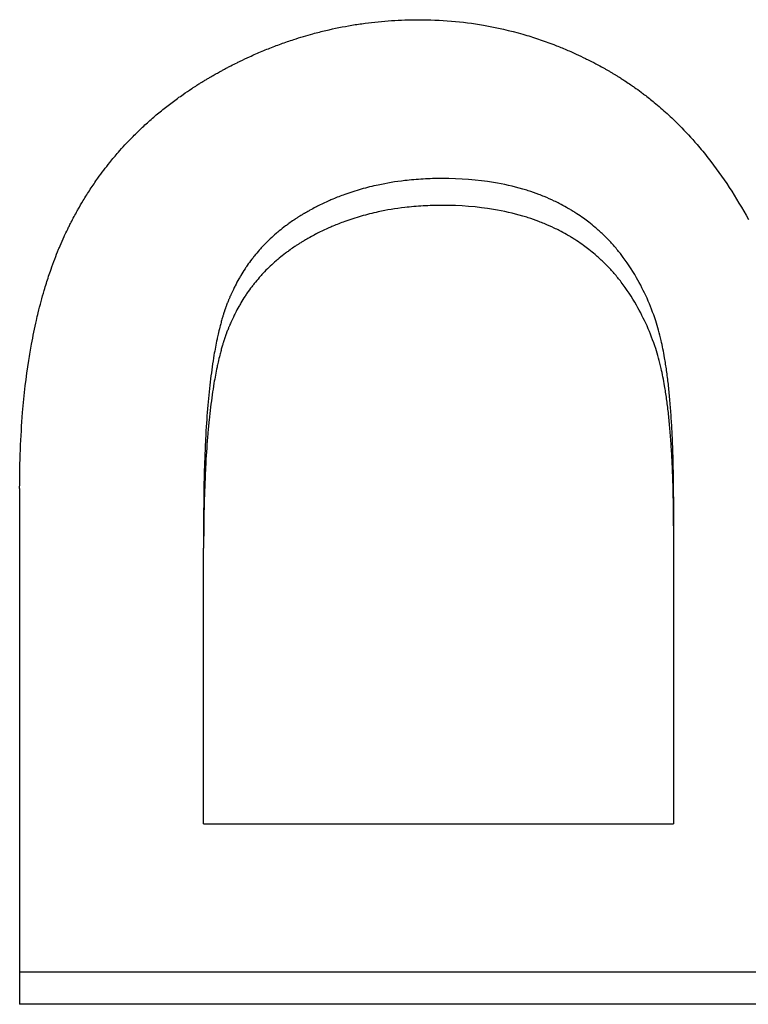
# Model space of a CAD drawing. Extents: x 0 to 39.4, y -1.7 to 1.7.
# Tile 2 of 11: x 0.63 to 0.742, y -0.742 to -0.591. Entities that reach past the tile are written whole.
import ezdxf

# ---------------------------------------------------------------- set-up
doc = ezdxf.new("R2010")
doc.units = 0
doc.header["$MEASUREMENT"] = 0
doc.layers.get('0').update_dxf_attribs({"linetype": 'CONTINUOUS'})

msp = doc.modelspace()

# ---------------------------------------------------------------- linework, layer by layer
for p, q in [((0.63009, -0.66289), (0.63009, -0.74231)), ((0.73088, -0.66415), (0.73088, -0.66863)), ((0.65845, -0.66757), (0.65845, -0.67206)), ((0.73088, -0.66863), (0.73088, -0.71452)), ((0.65845, -0.71452), (0.65845, -0.67206)), ((0.65845, -0.71452), (0.73088, -0.71452)), ((0.87009, -0.74231), (0.63009, -0.74231))]:
    msp.add_line(p, q)
for points, knots in [([(0.63009, -0.66289), (0.63009, -0.66085), (0.63013, -0.65884), (0.63021, -0.65689), (0.63028, -0.65494), (0.6304, -0.65303), (0.63055, -0.65118), (0.63078, -0.64839), (0.63109, -0.64572), (0.63149, -0.64316), (0.63163, -0.6423), (0.63177, -0.64146), (0.63192, -0.64063), (0.63215, -0.63938), (0.6324, -0.63817), (0.63267, -0.63698), (0.63276, -0.63658), (0.63285, -0.63619), (0.63295, -0.6358), (0.63324, -0.63463), (0.63354, -0.63349), (0.63387, -0.63237), (0.63409, -0.63163), (0.63432, -0.6309), (0.63456, -0.63018), (0.63468, -0.62982), (0.6348, -0.62946), (0.63492, -0.62911), (0.63511, -0.62858), (0.6353, -0.62806), (0.6355, -0.62754), (0.63569, -0.62703), (0.63589, -0.62652), (0.6361, -0.62602), (0.63617, -0.62585), (0.63624, -0.62569), (0.63631, -0.62552), (0.63652, -0.62502), (0.63674, -0.62454), (0.63696, -0.62405), (0.637, -0.62397), (0.63703, -0.62389), (0.63707, -0.62381), (0.63726, -0.62341), (0.63745, -0.62302), (0.63764, -0.62263), (0.63768, -0.62255), (0.63772, -0.62247), (0.63776, -0.62239), (0.63787, -0.62216), (0.63799, -0.62192), (0.63811, -0.62169), (0.63819, -0.62154), (0.63827, -0.62138), (0.63835, -0.62123), (0.63852, -0.62092), (0.63868, -0.62062), (0.63885, -0.62032), (0.63893, -0.62017), (0.63902, -0.62001), (0.6391, -0.61986), (0.63936, -0.61941), (0.63962, -0.61897), (0.63988, -0.61853), (0.64006, -0.61823), (0.64024, -0.61794), (0.64043, -0.61765), (0.64079, -0.61707), (0.64117, -0.6165), (0.64155, -0.61593), (0.64175, -0.61565), (0.64194, -0.61537), (0.64214, -0.61509), (0.64273, -0.61426), (0.64335, -0.61345), (0.64399, -0.61265), (0.64442, -0.61212), (0.64485, -0.6116), (0.6453, -0.61109), (0.64597, -0.61032), (0.64666, -0.60957), (0.64738, -0.60884), (0.64762, -0.6086), (0.64786, -0.60835), (0.6481, -0.60812), (0.64859, -0.60764), (0.64908, -0.60717), (0.64959, -0.6067), (0.64985, -0.60647), (0.6501, -0.60624), (0.65036, -0.60602), (0.65088, -0.60556), (0.65141, -0.60512), (0.65194, -0.60468), (0.65221, -0.60446), (0.65248, -0.60425), (0.65276, -0.60403), (0.65331, -0.60361), (0.65386, -0.60319), (0.65443, -0.60278), (0.65472, -0.60257), (0.655, -0.60237), (0.65529, -0.60217), (0.65572, -0.60186), (0.65616, -0.60157), (0.65661, -0.60128), (0.65676, -0.60118), (0.65691, -0.60108), (0.65706, -0.60099), (0.65728, -0.60084), (0.65751, -0.6007), (0.65773, -0.60056), (0.65781, -0.60051), (0.65788, -0.60046), (0.65796, -0.60041), (0.65811, -0.60032), (0.65827, -0.60023), (0.65842, -0.60013), (0.6585, -0.60009), (0.65857, -0.60004), (0.65865, -0.59999), (0.6588, -0.5999), (0.65896, -0.59981), (0.65911, -0.59972), (0.65919, -0.59967), (0.65927, -0.59963), (0.65935, -0.59958), (0.6595, -0.59949), (0.65966, -0.5994), (0.65982, -0.59931), (0.6599, -0.59926), (0.65997, -0.59922), (0.66005, -0.59917), (0.66029, -0.59904), (0.66053, -0.59891), (0.66076, -0.59878), (0.66092, -0.59869), (0.66108, -0.5986), (0.66124, -0.59852), (0.66131, -0.59848), (0.66139, -0.59843), (0.66147, -0.59839), (0.66171, -0.59826), (0.66195, -0.59814), (0.66218, -0.59801), (0.66234, -0.59793), (0.6625, -0.59785), (0.66266, -0.59777), (0.66298, -0.5976), (0.6633, -0.59744), (0.66361, -0.59729), (0.66377, -0.59721), (0.66393, -0.59713), (0.66409, -0.59705), (0.66457, -0.59682), (0.66505, -0.59659), (0.66553, -0.59637), (0.66585, -0.59623), (0.66617, -0.59608), (0.66649, -0.59594), (0.66714, -0.59566), (0.66778, -0.59539), (0.66843, -0.59513), (0.66875, -0.595), (0.66908, -0.59488), (0.6694, -0.59475), (0.67005, -0.59451), (0.6707, -0.59427), (0.67135, -0.59405), (0.67168, -0.59393), (0.67201, -0.59382), (0.67234, -0.59372), (0.67332, -0.5934), (0.67431, -0.5931), (0.6753, -0.59283), (0.67596, -0.59265), (0.67662, -0.59248), (0.67729, -0.59232), (0.67862, -0.59201), (0.67996, -0.59174), (0.6813, -0.59151), (0.68198, -0.5914), (0.68265, -0.5913), (0.68333, -0.59121), (0.68468, -0.59103), (0.68605, -0.59089), (0.68742, -0.5908), (0.68879, -0.59071), (0.69017, -0.59067), (0.69155, -0.59067)], [0, 0, 0, 0, 0.125, 0.125, 0.125, 0.25, 0.25, 0.25, 0.4375, 0.4375, 0.4375, 0.5, 0.5, 0.5, 0.59375, 0.59375, 0.59375, 0.625, 0.625, 0.625, 0.71875, 0.71875, 0.71875, 0.78125, 0.78125, 0.78125, 0.8125, 0.8125, 0.8125, 0.859375, 0.859375, 0.859375, 0.90625, 0.90625, 0.90625, 0.921875, 0.921875, 0.921875, 0.96875, 0.96875, 0.96875, 0.976562, 0.976562, 0.976562, 1.015625, 1.015625, 1.015625, 1.023438, 1.023438, 1.023438, 1.046875, 1.046875, 1.046875, 1.0625, 1.0625, 1.0625, 1.09375, 1.09375, 1.09375, 1.109375, 1.109375, 1.109375, 1.15625, 1.15625, 1.15625, 1.1875, 1.1875, 1.1875, 1.25, 1.25, 1.25, 1.28125, 1.28125, 1.28125, 1.375, 1.375, 1.375, 1.4375, 1.4375, 1.4375, 1.53125, 1.53125, 1.53125, 1.5625, 1.5625, 1.5625, 1.625, 1.625, 1.625, 1.65625, 1.65625, 1.65625, 1.71875, 1.71875, 1.71875, 1.75, 1.75, 1.75, 1.8125, 1.8125, 1.8125, 1.84375, 1.84375, 1.84375, 1.890625, 1.890625, 1.890625, 1.90625, 1.90625, 1.90625, 1.929688, 1.929688, 1.929688, 1.9375, 1.9375, 1.9375, 1.953125, 1.953125, 1.953125, 1.960938, 1.960938, 1.960938, 1.976562, 1.976562, 1.976562, 1.984375, 1.984375, 1.984375, 2, 2, 2, 2.007812, 2.007812, 2.007812, 2.03125, 2.03125, 2.03125, 2.046875, 2.046875, 2.046875, 2.054688, 2.054688, 2.054688, 2.078125, 2.078125, 2.078125, 2.09375, 2.09375, 2.09375, 2.125, 2.125, 2.125, 2.140625, 2.140625, 2.140625, 2.1875, 2.1875, 2.1875, 2.21875, 2.21875, 2.21875, 2.28125, 2.28125, 2.28125, 2.3125, 2.3125, 2.3125, 2.375, 2.375, 2.375, 2.40625, 2.40625, 2.40625, 2.5, 2.5, 2.5, 2.5625, 2.5625, 2.5625, 2.6875, 2.6875, 2.6875, 2.75, 2.75, 2.75, 2.875, 2.875, 2.875, 3, 3, 3, 3]), ([(0.69155, -0.59067), (0.69326, -0.59067), (0.69495, -0.59074), (0.69663, -0.59088), (0.6983, -0.59102), (0.69996, -0.59123), (0.7016, -0.59152), (0.70364, -0.59187), (0.70567, -0.59233), (0.70766, -0.59291), (0.70806, -0.59302), (0.70846, -0.59314), (0.70886, -0.59327), (0.70965, -0.59351), (0.71044, -0.59378), (0.71123, -0.59406), (0.71162, -0.5942), (0.71201, -0.59435), (0.71241, -0.5945), (0.71299, -0.59473), (0.71358, -0.59496), (0.71416, -0.59521), (0.71474, -0.59545), (0.71532, -0.59571), (0.71589, -0.59597), (0.71637, -0.59619), (0.71685, -0.59642), (0.71733, -0.59666), (0.71743, -0.5967), (0.71752, -0.59675), (0.71762, -0.5968), (0.71805, -0.59701), (0.71847, -0.59723), (0.7189, -0.59745), (0.71904, -0.59753), (0.71918, -0.5976), (0.71933, -0.59768), (0.71961, -0.59783), (0.71989, -0.59799), (0.72018, -0.59815), (0.72032, -0.59822), (0.72046, -0.5983), (0.7206, -0.59838), (0.72074, -0.59846), (0.72088, -0.59854), (0.72102, -0.59862), (0.72116, -0.59871), (0.7213, -0.59879), (0.72144, -0.59887), (0.72158, -0.59895), (0.72172, -0.59904), (0.72185, -0.59912), (0.7219, -0.59915), (0.72195, -0.59918), (0.72199, -0.5992), (0.72213, -0.59929), (0.72227, -0.59937), (0.7224, -0.59946), (0.7225, -0.59951), (0.72259, -0.59957), (0.72268, -0.59963), (0.72286, -0.59974), (0.72304, -0.59986), (0.72322, -0.59998), (0.72331, -0.60004), (0.7234, -0.6001), (0.72349, -0.60016), (0.72376, -0.60033), (0.72403, -0.60051), (0.7243, -0.6007), (0.72447, -0.60082), (0.72465, -0.60094), (0.72483, -0.60107), (0.72518, -0.60131), (0.72553, -0.60157), (0.72588, -0.60183), (0.72605, -0.60195), (0.72622, -0.60208), (0.72639, -0.60222), (0.72691, -0.60261), (0.72742, -0.60301), (0.72792, -0.60343), (0.72825, -0.6037), (0.72858, -0.60398), (0.72891, -0.60427), (0.72957, -0.60484), (0.73022, -0.60543), (0.73085, -0.60603), (0.73117, -0.60634), (0.73148, -0.60664), (0.73179, -0.60696), (0.73272, -0.60789), (0.73363, -0.60887), (0.73451, -0.60989), (0.73509, -0.61057), (0.73567, -0.61127), (0.73623, -0.61198), (0.73735, -0.61341), (0.73843, -0.61492), (0.73946, -0.61649), (0.74049, -0.61807), (0.74147, -0.61972), (0.74241, -0.62143)], [0, 0, 0, 0, 0.166667, 0.166667, 0.166667, 0.333333, 0.333333, 0.333333, 0.541667, 0.541667, 0.541667, 0.583333, 0.583333, 0.583333, 0.666667, 0.666667, 0.666667, 0.708333, 0.708333, 0.708333, 0.770833, 0.770833, 0.770833, 0.833333, 0.833333, 0.833333, 0.885417, 0.885417, 0.885417, 0.895833, 0.895833, 0.895833, 0.942708, 0.942708, 0.942708, 0.958333, 0.958333, 0.958333, 0.989583, 0.989583, 0.989583, 1.005208, 1.005208, 1.005208, 1.020833, 1.020833, 1.020833, 1.036458, 1.036458, 1.036458, 1.052083, 1.052083, 1.052083, 1.057292, 1.057292, 1.057292, 1.072917, 1.072917, 1.072917, 1.083333, 1.083333, 1.083333, 1.104167, 1.104167, 1.104167, 1.114583, 1.114583, 1.114583, 1.145833, 1.145833, 1.145833, 1.166667, 1.166667, 1.166667, 1.208333, 1.208333, 1.208333, 1.229167, 1.229167, 1.229167, 1.291667, 1.291667, 1.291667, 1.333333, 1.333333, 1.333333, 1.416667, 1.416667, 1.416667, 1.458333, 1.458333, 1.458333, 1.583333, 1.583333, 1.583333, 1.666667, 1.666667, 1.666667, 1.833333, 1.833333, 1.833333, 2, 2, 2, 2]), ([(0.69521, -0.61513), (0.69422, -0.61513), (0.69325, -0.61516), (0.69229, -0.61521), (0.69132, -0.61526), (0.69038, -0.61535), (0.68945, -0.61545), (0.68805, -0.61562), (0.68668, -0.61584), (0.68535, -0.61613), (0.68491, -0.61622), (0.68447, -0.61632), (0.68403, -0.61643), (0.68316, -0.61665), (0.6823, -0.61689), (0.68146, -0.61716), (0.68104, -0.6173), (0.68062, -0.61744), (0.6802, -0.61759), (0.67958, -0.61781), (0.67897, -0.61805), (0.67837, -0.61831), (0.67816, -0.61839), (0.67796, -0.61848), (0.67776, -0.61857), (0.67716, -0.61883), (0.67657, -0.61911), (0.67599, -0.6194), (0.67589, -0.61945), (0.6758, -0.6195), (0.6757, -0.61955), (0.67541, -0.6197), (0.67512, -0.61986), (0.67484, -0.62001), (0.67479, -0.62004), (0.67474, -0.62007), (0.67469, -0.62009), (0.67446, -0.62022), (0.67422, -0.62036), (0.67399, -0.6205), (0.67394, -0.62052), (0.67389, -0.62055), (0.67385, -0.62058), (0.67371, -0.62066), (0.67357, -0.62075), (0.67343, -0.62083), (0.67334, -0.62089), (0.67325, -0.62094), (0.67316, -0.621), (0.67311, -0.62103), (0.67307, -0.62106), (0.67302, -0.62109), (0.67289, -0.62117), (0.67275, -0.62126), (0.67262, -0.62135), (0.67253, -0.62141), (0.67244, -0.62146), (0.67236, -0.62152), (0.67209, -0.6217), (0.67183, -0.62188), (0.67158, -0.62206), (0.67141, -0.62219), (0.67124, -0.62231), (0.67107, -0.62244), (0.67074, -0.62269), (0.67041, -0.62294), (0.6701, -0.62321), (0.66994, -0.62334), (0.66978, -0.62347), (0.66962, -0.6236), (0.66931, -0.62387), (0.66901, -0.62414), (0.66871, -0.62442), (0.66857, -0.62456), (0.66842, -0.6247), (0.66827, -0.62485), (0.66799, -0.62513), (0.6677, -0.62542), (0.66743, -0.62572), (0.66729, -0.62586), (0.66716, -0.62601), (0.66703, -0.62616), (0.66676, -0.62647), (0.6665, -0.62677), (0.66625, -0.62709), (0.66612, -0.62724), (0.666, -0.6274), (0.66588, -0.62756), (0.66563, -0.62788), (0.66539, -0.6282), (0.66516, -0.62853), (0.66505, -0.6287), (0.66494, -0.62886), (0.66483, -0.62903), (0.6646, -0.62937), (0.66439, -0.62971), (0.66418, -0.63005), (0.66408, -0.63023), (0.66398, -0.6304), (0.66388, -0.63058), (0.66368, -0.63093), (0.66348, -0.63129), (0.6633, -0.63165), (0.66321, -0.63183), (0.66311, -0.63201), (0.66303, -0.6322), (0.66289, -0.63248), (0.66276, -0.63276), (0.66264, -0.63304), (0.6626, -0.63313), (0.66255, -0.63323), (0.66251, -0.63332), (0.66245, -0.63347), (0.66239, -0.63361), (0.66233, -0.63375), (0.66231, -0.6338), (0.66229, -0.63385), (0.66227, -0.6339), (0.66224, -0.63399), (0.6622, -0.63409), (0.66216, -0.63419), (0.66214, -0.63424), (0.66212, -0.63429), (0.6621, -0.63433), (0.66206, -0.63443), (0.66203, -0.63453), (0.66199, -0.63463), (0.66197, -0.63468), (0.66195, -0.63473), (0.66194, -0.63477), (0.6619, -0.63487), (0.66186, -0.63497), (0.66183, -0.63507), (0.66181, -0.63512), (0.66179, -0.63517), (0.66178, -0.63522), (0.66174, -0.63532), (0.66171, -0.63542), (0.66167, -0.63553), (0.66166, -0.63558), (0.66164, -0.63563), (0.66162, -0.63568), (0.66159, -0.63578), (0.66155, -0.63589), (0.66152, -0.63599), (0.6615, -0.63605), (0.66149, -0.6361), (0.66147, -0.63615), (0.66142, -0.63631), (0.66137, -0.63648), (0.66132, -0.63664), (0.66129, -0.63675), (0.66126, -0.63686), (0.66122, -0.63698), (0.66116, -0.6372), (0.6611, -0.63743), (0.66104, -0.63766), (0.66101, -0.63778), (0.66097, -0.6379), (0.66094, -0.63802), (0.66085, -0.63838), (0.66077, -0.63874), (0.66068, -0.63912), (0.66062, -0.63937), (0.66057, -0.63963), (0.66051, -0.63989), (0.66035, -0.64067), (0.66019, -0.64149), (0.66004, -0.64235), (0.65995, -0.64292), (0.65986, -0.64351), (0.65977, -0.64412), (0.65959, -0.64533), (0.65943, -0.64662), (0.65929, -0.64798), (0.65922, -0.64865), (0.65915, -0.64935), (0.65909, -0.65006), (0.65897, -0.65149), (0.65886, -0.65298), (0.65878, -0.65455), (0.65873, -0.65533), (0.65869, -0.65613), (0.65866, -0.65694), (0.65859, -0.65858), (0.65853, -0.66028), (0.6585, -0.66205), (0.65846, -0.66382), (0.65845, -0.66566), (0.65845, -0.66757)], [0, 0, 0, 0, 0.125, 0.125, 0.125, 0.25, 0.25, 0.25, 0.4375, 0.4375, 0.4375, 0.5, 0.5, 0.5, 0.625, 0.625, 0.625, 0.6875, 0.6875, 0.6875, 0.78125, 0.78125, 0.78125, 0.8125, 0.8125, 0.8125, 0.90625, 0.90625, 0.90625, 0.921875, 0.921875, 0.921875, 0.96875, 0.96875, 0.96875, 0.976562, 0.976562, 0.976562, 1.015625, 1.015625, 1.015625, 1.023438, 1.023438, 1.023438, 1.046875, 1.046875, 1.046875, 1.0625, 1.0625, 1.0625, 1.070312, 1.070312, 1.070312, 1.09375, 1.09375, 1.09375, 1.109375, 1.109375, 1.109375, 1.15625, 1.15625, 1.15625, 1.1875, 1.1875, 1.1875, 1.25, 1.25, 1.25, 1.28125, 1.28125, 1.28125, 1.34375, 1.34375, 1.34375, 1.375, 1.375, 1.375, 1.4375, 1.4375, 1.4375, 1.46875, 1.46875, 1.46875, 1.53125, 1.53125, 1.53125, 1.5625, 1.5625, 1.5625, 1.625, 1.625, 1.625, 1.65625, 1.65625, 1.65625, 1.71875, 1.71875, 1.71875, 1.75, 1.75, 1.75, 1.8125, 1.8125, 1.8125, 1.84375, 1.84375, 1.84375, 1.890625, 1.890625, 1.890625, 1.90625, 1.90625, 1.90625, 1.929688, 1.929688, 1.929688, 1.9375, 1.9375, 1.9375, 1.953125, 1.953125, 1.953125, 1.960938, 1.960938, 1.960938, 1.976562, 1.976562, 1.976562, 1.984375, 1.984375, 1.984375, 2, 2, 2, 2.007812, 2.007812, 2.007812, 2.023438, 2.023438, 2.023438, 2.03125, 2.03125, 2.03125, 2.046875, 2.046875, 2.046875, 2.054688, 2.054688, 2.054688, 2.078125, 2.078125, 2.078125, 2.09375, 2.09375, 2.09375, 2.125, 2.125, 2.125, 2.140625, 2.140625, 2.140625, 2.1875, 2.1875, 2.1875, 2.21875, 2.21875, 2.21875, 2.3125, 2.3125, 2.3125, 2.375, 2.375, 2.375, 2.5, 2.5, 2.5, 2.5625, 2.5625, 2.5625, 2.6875, 2.6875, 2.6875, 2.75, 2.75, 2.75, 2.875, 2.875, 2.875, 3, 3, 3, 3]), ([(0.72814, -0.63704), (0.72773, -0.63584), (0.72728, -0.63468), (0.72679, -0.63358), (0.7263, -0.63247), (0.72576, -0.63141), (0.72518, -0.6304), (0.72446, -0.62914), (0.72367, -0.62796), (0.72281, -0.62685), (0.72264, -0.62663), (0.72246, -0.62641), (0.72228, -0.6262), (0.72193, -0.62577), (0.72157, -0.62535), (0.72119, -0.62494), (0.721, -0.62474), (0.72081, -0.62454), (0.72062, -0.62434), (0.72023, -0.62395), (0.71983, -0.62357), (0.71942, -0.6232), (0.71922, -0.62301), (0.71901, -0.62283), (0.7188, -0.62266), (0.71849, -0.62239), (0.71817, -0.62213), (0.71784, -0.62187), (0.71757, -0.62166), (0.71729, -0.62146), (0.71701, -0.62125), (0.71668, -0.62101), (0.71633, -0.62078), (0.71598, -0.62055), (0.71593, -0.62051), (0.71587, -0.62047), (0.71581, -0.62044), (0.71563, -0.62032), (0.71546, -0.62021), (0.71528, -0.6201), (0.7151, -0.61999), (0.71492, -0.61989), (0.71474, -0.61978), (0.71462, -0.61971), (0.7145, -0.61964), (0.71438, -0.61957), (0.71401, -0.61936), (0.71364, -0.61917), (0.71326, -0.61897), (0.71301, -0.61885), (0.71276, -0.61872), (0.7125, -0.6186), (0.71199, -0.61836), (0.71147, -0.61812), (0.71094, -0.61791), (0.71067, -0.6178), (0.7104, -0.61769), (0.71013, -0.61759), (0.70959, -0.61738), (0.70904, -0.61719), (0.70848, -0.61701), (0.7082, -0.61692), (0.70791, -0.61684), (0.70763, -0.61675), (0.7062, -0.61634), (0.7047, -0.616), (0.70315, -0.61574), (0.70066, -0.61533), (0.69802, -0.61513), (0.69521, -0.61513)], [0, 0, 0, 0, 0.166667, 0.166667, 0.166667, 0.333333, 0.333333, 0.333333, 0.541667, 0.541667, 0.541667, 0.583333, 0.583333, 0.583333, 0.666667, 0.666667, 0.666667, 0.708333, 0.708333, 0.708333, 0.791667, 0.791667, 0.791667, 0.833333, 0.833333, 0.833333, 0.895833, 0.895833, 0.895833, 0.947917, 0.947917, 0.947917, 1.010417, 1.010417, 1.010417, 1.020833, 1.020833, 1.020833, 1.052083, 1.052083, 1.052083, 1.083333, 1.083333, 1.083333, 1.104167, 1.104167, 1.104167, 1.166667, 1.166667, 1.166667, 1.208333, 1.208333, 1.208333, 1.291667, 1.291667, 1.291667, 1.333333, 1.333333, 1.333333, 1.416667, 1.416667, 1.416667, 1.458333, 1.458333, 1.458333, 1.666667, 1.666667, 1.666667, 2, 2, 2, 2]), ([(0.69521, -0.61927), (0.69422, -0.61927), (0.69325, -0.6193), (0.69229, -0.61935), (0.69132, -0.61941), (0.69038, -0.61949), (0.68945, -0.6196), (0.68805, -0.61976), (0.68668, -0.61999), (0.68535, -0.62027), (0.68491, -0.62037), (0.68447, -0.62047), (0.68403, -0.62058), (0.68316, -0.6208), (0.6823, -0.62105), (0.68146, -0.62132), (0.68104, -0.62146), (0.68062, -0.6216), (0.6802, -0.62175), (0.67958, -0.62197), (0.67897, -0.62221), (0.67837, -0.62247), (0.67816, -0.62256), (0.67796, -0.62264), (0.67776, -0.62273), (0.67716, -0.623), (0.67657, -0.62328), (0.67599, -0.62357), (0.67589, -0.62362), (0.6758, -0.62367), (0.6757, -0.62372), (0.67541, -0.62388), (0.67512, -0.62403), (0.67484, -0.62419), (0.67479, -0.62422), (0.67474, -0.62424), (0.67469, -0.62427), (0.67446, -0.6244), (0.67422, -0.62454), (0.67399, -0.62468), (0.67394, -0.6247), (0.67389, -0.62473), (0.67385, -0.62476), (0.67371, -0.62484), (0.67357, -0.62493), (0.67343, -0.62501), (0.67334, -0.62507), (0.67325, -0.62512), (0.67316, -0.62518), (0.67311, -0.62521), (0.67307, -0.62524), (0.67302, -0.62527), (0.67289, -0.62536), (0.67275, -0.62544), (0.67262, -0.62553), (0.67253, -0.62559), (0.67244, -0.62565), (0.67236, -0.62571), (0.67209, -0.62589), (0.67183, -0.62607), (0.67158, -0.62625), (0.67141, -0.62638), (0.67124, -0.6265), (0.67107, -0.62663), (0.67074, -0.62688), (0.67041, -0.62714), (0.6701, -0.6274), (0.66994, -0.62753), (0.66978, -0.62767), (0.66962, -0.6278), (0.66931, -0.62807), (0.66901, -0.62835), (0.66871, -0.62863), (0.66857, -0.62877), (0.66842, -0.62891), (0.66827, -0.62905), (0.66799, -0.62934), (0.6677, -0.62963), (0.66743, -0.62993), (0.66729, -0.63008), (0.66716, -0.63023), (0.66703, -0.63038), (0.66676, -0.63068), (0.6665, -0.63099), (0.66625, -0.63131), (0.66612, -0.63147), (0.666, -0.63162), (0.66588, -0.63179), (0.66563, -0.63211), (0.66539, -0.63243), (0.66516, -0.63276), (0.66505, -0.63293), (0.66494, -0.6331), (0.66483, -0.63327), (0.6646, -0.6336), (0.66439, -0.63395), (0.66418, -0.6343), (0.66408, -0.63447), (0.66398, -0.63465), (0.66388, -0.63482), (0.66368, -0.63518), (0.66348, -0.63554), (0.6633, -0.6359), (0.66321, -0.63609), (0.66311, -0.63627), (0.66303, -0.63646), (0.66289, -0.63674), (0.66276, -0.63702), (0.66264, -0.6373), (0.6626, -0.6374), (0.66255, -0.63749), (0.66251, -0.63759), (0.66245, -0.63773), (0.66239, -0.63788), (0.66233, -0.63802), (0.66231, -0.63807), (0.66229, -0.63812), (0.66227, -0.63817), (0.66224, -0.63826), (0.6622, -0.63836), (0.66216, -0.63846), (0.66214, -0.63851), (0.66212, -0.63856), (0.6621, -0.63861), (0.66206, -0.6387), (0.66203, -0.6388), (0.66199, -0.6389), (0.66197, -0.63895), (0.66195, -0.639), (0.66194, -0.63905), (0.6619, -0.63915), (0.66186, -0.63925), (0.66183, -0.63935), (0.66181, -0.6394), (0.66179, -0.63945), (0.66178, -0.6395), (0.66174, -0.6396), (0.66171, -0.6397), (0.66167, -0.63981), (0.66166, -0.63986), (0.66164, -0.63991), (0.66162, -0.63996), (0.66159, -0.64007), (0.66155, -0.64017), (0.66152, -0.64028), (0.6615, -0.64033), (0.66149, -0.64038), (0.66147, -0.64044), (0.66142, -0.6406), (0.66137, -0.64076), (0.66132, -0.64093), (0.66129, -0.64104), (0.66126, -0.64115), (0.66122, -0.64127), (0.66116, -0.64149), (0.6611, -0.64172), (0.66104, -0.64196), (0.66101, -0.64208), (0.66097, -0.6422), (0.66094, -0.64232), (0.66085, -0.64267), (0.66077, -0.64304), (0.66068, -0.64342), (0.66062, -0.64368), (0.66057, -0.64393), (0.66051, -0.6442), (0.66035, -0.64498), (0.66019, -0.64581), (0.66004, -0.64667), (0.65995, -0.64725), (0.65986, -0.64784), (0.65977, -0.64846), (0.65959, -0.64968), (0.65943, -0.65098), (0.65929, -0.65234), (0.65922, -0.65302), (0.65915, -0.65372), (0.65909, -0.65444), (0.65897, -0.65587), (0.65886, -0.65738), (0.65878, -0.65895), (0.65873, -0.65974), (0.65869, -0.66055), (0.65866, -0.66137), (0.65859, -0.66301), (0.65853, -0.66472), (0.6585, -0.66651), (0.65846, -0.66829), (0.65845, -0.67014), (0.65845, -0.67206)], [0, 0, 0, 0, 0.125, 0.125, 0.125, 0.25, 0.25, 0.25, 0.4375, 0.4375, 0.4375, 0.5, 0.5, 0.5, 0.625, 0.625, 0.625, 0.6875, 0.6875, 0.6875, 0.78125, 0.78125, 0.78125, 0.8125, 0.8125, 0.8125, 0.90625, 0.90625, 0.90625, 0.921875, 0.921875, 0.921875, 0.96875, 0.96875, 0.96875, 0.976562, 0.976562, 0.976562, 1.015625, 1.015625, 1.015625, 1.023438, 1.023438, 1.023438, 1.046875, 1.046875, 1.046875, 1.0625, 1.0625, 1.0625, 1.070312, 1.070312, 1.070312, 1.09375, 1.09375, 1.09375, 1.109375, 1.109375, 1.109375, 1.15625, 1.15625, 1.15625, 1.1875, 1.1875, 1.1875, 1.25, 1.25, 1.25, 1.28125, 1.28125, 1.28125, 1.34375, 1.34375, 1.34375, 1.375, 1.375, 1.375, 1.4375, 1.4375, 1.4375, 1.46875, 1.46875, 1.46875, 1.53125, 1.53125, 1.53125, 1.5625, 1.5625, 1.5625, 1.625, 1.625, 1.625, 1.65625, 1.65625, 1.65625, 1.71875, 1.71875, 1.71875, 1.75, 1.75, 1.75, 1.8125, 1.8125, 1.8125, 1.84375, 1.84375, 1.84375, 1.890625, 1.890625, 1.890625, 1.90625, 1.90625, 1.90625, 1.929688, 1.929688, 1.929688, 1.9375, 1.9375, 1.9375, 1.953125, 1.953125, 1.953125, 1.960938, 1.960938, 1.960938, 1.976562, 1.976562, 1.976562, 1.984375, 1.984375, 1.984375, 2, 2, 2, 2.007812, 2.007812, 2.007812, 2.023438, 2.023438, 2.023438, 2.03125, 2.03125, 2.03125, 2.046875, 2.046875, 2.046875, 2.054688, 2.054688, 2.054688, 2.078125, 2.078125, 2.078125, 2.09375, 2.09375, 2.09375, 2.125, 2.125, 2.125, 2.140625, 2.140625, 2.140625, 2.1875, 2.1875, 2.1875, 2.21875, 2.21875, 2.21875, 2.3125, 2.3125, 2.3125, 2.375, 2.375, 2.375, 2.5, 2.5, 2.5, 2.5625, 2.5625, 2.5625, 2.6875, 2.6875, 2.6875, 2.75, 2.75, 2.75, 2.875, 2.875, 2.875, 3, 3, 3, 3]), ([(0.72814, -0.64133), (0.72773, -0.64012), (0.72728, -0.63896), (0.72679, -0.63784), (0.7263, -0.63673), (0.72576, -0.63567), (0.72518, -0.63465), (0.72446, -0.63338), (0.72367, -0.63219), (0.72281, -0.63107), (0.72264, -0.63085), (0.72246, -0.63063), (0.72228, -0.63041), (0.72193, -0.62998), (0.72157, -0.62956), (0.72119, -0.62915), (0.721, -0.62895), (0.72081, -0.62875), (0.72062, -0.62855), (0.72023, -0.62815), (0.71983, -0.62777), (0.71942, -0.6274), (0.71922, -0.62721), (0.71901, -0.62703), (0.7188, -0.62685), (0.71849, -0.62658), (0.71817, -0.62632), (0.71784, -0.62606), (0.71757, -0.62585), (0.71729, -0.62564), (0.71701, -0.62544), (0.71668, -0.62519), (0.71633, -0.62496), (0.71598, -0.62473), (0.71593, -0.62469), (0.71587, -0.62465), (0.71581, -0.62461), (0.71563, -0.6245), (0.71546, -0.62439), (0.71528, -0.62428), (0.7151, -0.62417), (0.71492, -0.62406), (0.71474, -0.62395), (0.71462, -0.62388), (0.7145, -0.62381), (0.71438, -0.62374), (0.71401, -0.62354), (0.71364, -0.62333), (0.71326, -0.62314), (0.71301, -0.62301), (0.71276, -0.62289), (0.7125, -0.62276), (0.71199, -0.62252), (0.71147, -0.62229), (0.71094, -0.62207), (0.71067, -0.62196), (0.7104, -0.62185), (0.71013, -0.62175), (0.70959, -0.62154), (0.70904, -0.62135), (0.70848, -0.62117), (0.7082, -0.62108), (0.70791, -0.62099), (0.70763, -0.62091), (0.7062, -0.62049), (0.7047, -0.62015), (0.70315, -0.61989), (0.70066, -0.61948), (0.69802, -0.61927), (0.69521, -0.61927)], [0, 0, 0, 0, 0.166667, 0.166667, 0.166667, 0.333333, 0.333333, 0.333333, 0.541667, 0.541667, 0.541667, 0.583333, 0.583333, 0.583333, 0.666667, 0.666667, 0.666667, 0.708333, 0.708333, 0.708333, 0.791667, 0.791667, 0.791667, 0.833333, 0.833333, 0.833333, 0.895833, 0.895833, 0.895833, 0.947917, 0.947917, 0.947917, 1.010417, 1.010417, 1.010417, 1.020833, 1.020833, 1.020833, 1.052083, 1.052083, 1.052083, 1.083333, 1.083333, 1.083333, 1.104167, 1.104167, 1.104167, 1.166667, 1.166667, 1.166667, 1.208333, 1.208333, 1.208333, 1.291667, 1.291667, 1.291667, 1.333333, 1.333333, 1.333333, 1.416667, 1.416667, 1.416667, 1.458333, 1.458333, 1.458333, 1.666667, 1.666667, 1.666667, 2, 2, 2, 2]), ([(0.73088, -0.66415), (0.73088, -0.66206), (0.73086, -0.66006), (0.73081, -0.65816), (0.7308, -0.65769), (0.73078, -0.65722), (0.73077, -0.65676), (0.73073, -0.65583), (0.7307, -0.65493), (0.73065, -0.65405), (0.73063, -0.65361), (0.7306, -0.65318), (0.73058, -0.65275), (0.73053, -0.6519), (0.73047, -0.65107), (0.73041, -0.65027), (0.73038, -0.64987), (0.73034, -0.64947), (0.73031, -0.64908), (0.73024, -0.64831), (0.73016, -0.64755), (0.73008, -0.64682), (0.73004, -0.64646), (0.72999, -0.6461), (0.72995, -0.64575), (0.72986, -0.64504), (0.72977, -0.64436), (0.72966, -0.64371), (0.72961, -0.64338), (0.72956, -0.64306), (0.72951, -0.64274), (0.72935, -0.6418), (0.72917, -0.64091), (0.72898, -0.64008), (0.72872, -0.63897), (0.72845, -0.63795), (0.72814, -0.63704)], [0, 0, 0, 0, 0.166667, 0.166667, 0.166667, 0.208333, 0.208333, 0.208333, 0.291667, 0.291667, 0.291667, 0.333333, 0.333333, 0.333333, 0.416667, 0.416667, 0.416667, 0.458333, 0.458333, 0.458333, 0.541667, 0.541667, 0.541667, 0.583333, 0.583333, 0.583333, 0.666667, 0.666667, 0.666667, 0.708333, 0.708333, 0.708333, 0.833333, 0.833333, 0.833333, 1, 1, 1, 1]), ([(0.73088, -0.66863), (0.73088, -0.66652), (0.73086, -0.66451), (0.73081, -0.66259), (0.7308, -0.66212), (0.73078, -0.66164), (0.73077, -0.66118), (0.73073, -0.66025), (0.7307, -0.65934), (0.73065, -0.65846), (0.73063, -0.65801), (0.7306, -0.65758), (0.73058, -0.65715), (0.73053, -0.65629), (0.73047, -0.65546), (0.73041, -0.65465), (0.73038, -0.65425), (0.73034, -0.65385), (0.73031, -0.65346), (0.73024, -0.65267), (0.73016, -0.65191), (0.73008, -0.65118), (0.73004, -0.65081), (0.72999, -0.65045), (0.72995, -0.6501), (0.72986, -0.64939), (0.72977, -0.6487), (0.72966, -0.64804), (0.72961, -0.64771), (0.72956, -0.64739), (0.72951, -0.64707), (0.72935, -0.64612), (0.72917, -0.64523), (0.72898, -0.64439), (0.72872, -0.64327), (0.72845, -0.64225), (0.72814, -0.64133)], [0, 0, 0, 0, 0.166667, 0.166667, 0.166667, 0.208333, 0.208333, 0.208333, 0.291667, 0.291667, 0.291667, 0.333333, 0.333333, 0.333333, 0.416667, 0.416667, 0.416667, 0.458333, 0.458333, 0.458333, 0.541667, 0.541667, 0.541667, 0.583333, 0.583333, 0.583333, 0.666667, 0.666667, 0.666667, 0.708333, 0.708333, 0.708333, 0.833333, 0.833333, 0.833333, 1, 1, 1, 1])]:
    msp.add_open_spline(points, degree=3, knots=knots)
msp.add_open_spline([(0.87009, -0.73735), (0.79009, -0.73735), (0.71009, -0.73735), (0.63009, -0.73735)], degree=3)

doc.saveas('drawing.dxf')
